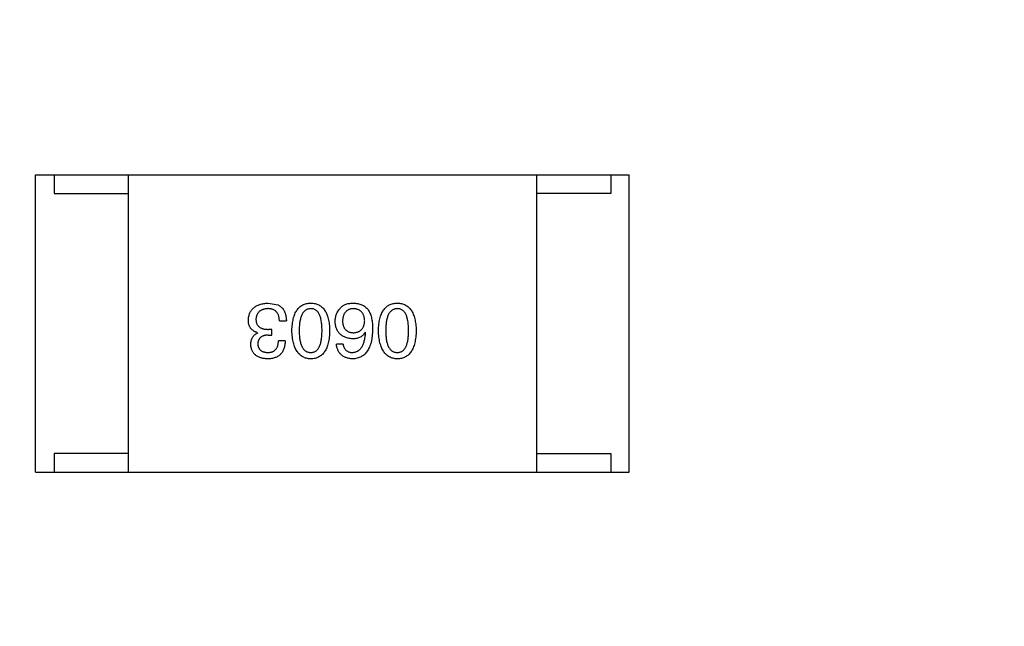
# Model space of a CAD drawing. Header units: millimetres. Extents: x 718 to 1157, y -195 to -52.
# Tile 56 of 156: x 1079.99 to 1082.64, y -134.75 to -133.11. Entities that reach past the tile are written whole.
import ezdxf

# ---------------------------------------------------------------- set-up
doc = ezdxf.new("R2010")
doc.units = ezdxf.units.MM
doc.header["$LTSCALE"] = 1.21
doc.header["$MEASUREMENT"] = 0
doc.header["$PDMODE"] = 3
doc.header["$PDSIZE"] = 0.3125
doc.layers.get('0').update_dxf_attribs({"linetype": 'CONTINUOUS'})
doc.layers.get('DEFPOINTS').update_dxf_attribs({"linetype": 'CONTINUOUS'})
doc.layers.add('Dim', color=3, linetype='CONTINUOUS', lineweight=25)
doc.styles.get("Standard").update_dxf_attribs({"font": 'txt', "width": 0.8})
doc.dimstyles.get("Standard").update_dxf_attribs({"dimtxt": 0.15625, "dimasz": 0.1875, "dimexe": 0.125, "dimexo": 0.0625, "dimgap": 0.09, "dimtad": 0, "dimtih": 1, "dimtoh": 1, "dimzin": 4, "dimdsep": 46, "dimtxsty": 'Standard', "dimblk": '_FILLED', "dimblk1": '_FILLED', "dimblk2": '_FILLED', "dimcen": 0.09, "dimazin": 1, "dimtp": 0.01, "dimtm": 0.01, "dimtfac": 1, "dimtofl": 0, "dimtmove": 0, "dimatfit": 3, "dimldrblk": '_FILLED', "dimfxl": 1, "dimtolj": 1, "dimtzin": 4, "dimarcsym": 0})

# ---------------------------------------------------------------- blocks, each defined once
blk = doc.blocks.new('_FILLED')
at = {"color": 0, "linetype": 'ByBlock'}
blk.add_solid([(0, 0), (-1, 0.1667), (-1, -0.1667)], dxfattribs=at)
blk = doc.blocks.new('*D41')
at = {"layer": 'DEFPOINTS', "color": 0}
for p in [(1078.3878, -101.7796), (1078.3878, -150.8296), (1143.3384, -150.8296)]:
    blk.add_point(p, dxfattribs=at)
at = {"layer": 'Dim', "color": 0, "lineweight": -2}
for p, q in [((1078.4503, -101.7796), (1143.4634, -101.7796)), ((1143.3384, -104.3196), (1143.3384, -122.3813)), ((1143.3384, -148.2896), (1143.3384, -130.2279)), ((1078.4503, -150.8296), (1143.4634, -150.8296))]:
    blk.add_line(p, q, dxfattribs=at)
at = {"layer": 'Dim', "color": 0, "lineweight": -2, "xscale": 2.54, "yscale": 2.54, "zscale": 2.54}
for p, rotation in [((1143.3384, -101.7796), 90), ((1143.3384, -150.8296), 270)]:
    blk.add_blockref('_FILLED', p, dxfattribs=dict(at, rotation=rotation))
at = {"layer": 'Dim', "color": 0, "insert": (1143.3384, -126.3046), "char_height": 2.5, "attachment_point": 5, "rotation": 90, "line_spacing_factor": 2.5}
blk.add_mtext('\\A1;49.05', dxfattribs=at)

msp = doc.modelspace()

# ---------------------------------------------------------------- linework, layer by layer
at = {"color": 7, "linetype": 'Continuous'}
for p, q in [((1080.0333, -133.5325), (1081.6333, -133.5325)), ((1080.0333, -134.3325), (1080.0333, -133.5325)), ((1080.0833, -133.5325), (1080.0833, -133.5825)), ((1080.2833, -133.5325), (1080.2833, -134.3325)), ((1081.3833, -133.5325), (1081.3833, -134.3325)), ((1081.5833, -133.5325), (1081.5833, -133.5825)), ((1081.6333, -134.3325), (1081.6333, -133.5325)), ((1080.0833, -133.5825), (1080.2833, -133.5825)), ((1081.5833, -133.5825), (1081.3833, -133.5825)), ((1080.6601, -133.8777), (1080.6872, -133.8826)), ((1080.6905, -133.9253), (1080.7093, -133.9253)), ((1080.6314, -133.9572), (1080.6314, -133.9581)), ((1080.67, -133.9482), (1080.6609, -133.9482)), ((1080.67, -133.9638), (1080.67, -133.9482)), ((1080.9228, -133.9564), (1080.922, -133.9556)), ((1080.6601, -133.9638), (1080.67, -133.9638)), ((1080.706, -133.9794), (1080.688, -133.9794)), ((1080.8621, -133.9884), (1080.8441, -133.9884)), ((1080.2833, -134.2825), (1080.0833, -134.2825)), ((1080.0833, -134.2825), (1080.0833, -134.3325)), ((1081.3833, -134.2825), (1081.5833, -134.2825)), ((1081.5833, -134.2825), (1081.5833, -134.3325)), ((1080.0333, -134.3325), (1081.6333, -134.3325))]:
    msp.add_line(p, q, dxfattribs=at)
for points, knots in [([(1080.6069, -133.9236), (1080.607, -133.9218), (1080.6072, -133.9183), (1080.6081, -133.9133), (1080.6094, -133.9086), (1080.611, -133.9042), (1080.613, -133.9001), (1080.6154, -133.8964), (1080.6182, -133.893), (1080.6214, -133.8899), (1080.6249, -133.8872), (1080.6288, -133.8849), (1080.6331, -133.8828), (1080.6378, -133.8811), (1080.6429, -133.8798), (1080.6483, -133.8787), (1080.6541, -133.878), (1080.6581, -133.8778), (1080.6601, -133.8777)], [0, 0, 0, 0, 0.068236, 0.132937, 0.194125, 0.253174, 0.310181, 0.365986, 0.421096, 0.476216, 0.532352, 0.590232, 0.649824, 0.71274, 0.778406, 0.848058, 0.921922, 1, 1, 1, 1]), ([(1080.7242, -133.9515), (1080.7243, -133.9486), (1080.7245, -133.9428), (1080.7253, -133.9345), (1080.7264, -133.9268), (1080.7279, -133.9197), (1080.7298, -133.9131), (1080.732, -133.907), (1080.7346, -133.9015), (1080.7376, -133.8966), (1080.741, -133.8922), (1080.7448, -133.8884), (1080.7489, -133.8852), (1080.7534, -133.8825), (1080.7583, -133.8805), (1080.7636, -133.8789), (1080.7692, -133.878), (1080.7731, -133.8778), (1080.7751, -133.8777)], [0, 0, 0, 0, 0.08769, 0.170218, 0.24749, 0.319818, 0.387758, 0.451391, 0.511445, 0.568185, 0.622681, 0.67526, 0.726746, 0.778428, 0.830764, 0.884397, 0.940866, 1, 1, 1, 1]), ([(1080.7751, -133.8777), (1080.7771, -133.8778), (1080.7809, -133.878), (1080.7866, -133.8789), (1080.7918, -133.8805), (1080.7967, -133.8825), (1080.8012, -133.8852), (1080.8054, -133.8884), (1080.8091, -133.8922), (1080.8125, -133.8966), (1080.8155, -133.9015), (1080.8181, -133.907), (1080.8203, -133.9131), (1080.8222, -133.9197), (1080.8237, -133.9268), (1080.8248, -133.9345), (1080.8256, -133.9428), (1080.8258, -133.9486), (1080.8259, -133.9515)], [0, 0, 0, 0, 0.059135, 0.115606, 0.169241, 0.221578, 0.273261, 0.324749, 0.377329, 0.431642, 0.488541, 0.548597, 0.612232, 0.680174, 0.752504, 0.829777, 0.912307, 1, 1, 1, 1]), ([(1080.8556, -133.89), (1080.8565, -133.889), (1080.8584, -133.8868), (1080.8619, -133.8842), (1080.8658, -133.882), (1080.8702, -133.8803), (1080.8751, -133.8789), (1080.8805, -133.8781), (1080.8863, -133.8776), (1080.8904, -133.8777), (1080.8925, -133.8777)], [0, 0, 0, 0, 0.105033, 0.21147, 0.321511, 0.438526, 0.563605, 0.698055, 0.843218, 1, 1, 1, 1]), ([(1080.8925, -133.8777), (1080.8945, -133.8778), (1080.8985, -133.8781), (1080.9043, -133.8792), (1080.9098, -133.8808), (1080.9148, -133.883), (1080.9195, -133.8857), (1080.9238, -133.8891), (1080.9277, -133.8929), (1080.9299, -133.8959), (1080.931, -133.8974)], [0, 0, 0, 0, 0.137449, 0.267856, 0.393219, 0.514735, 0.63397, 0.753734, 0.874967, 1, 1, 1, 1]), ([(1080.9574, -133.9515), (1080.9575, -133.9486), (1080.9577, -133.9428), (1080.9585, -133.9345), (1080.9596, -133.9268), (1080.9611, -133.9197), (1080.9629, -133.9131), (1080.9652, -133.907), (1080.9678, -133.9015), (1080.9708, -133.8966), (1080.9742, -133.8922), (1080.9779, -133.8884), (1080.9821, -133.8852), (1080.9866, -133.8825), (1080.9915, -133.8805), (1080.9967, -133.8789), (1081.0023, -133.878), (1081.0062, -133.8778), (1081.0082, -133.8777)], [0, 0, 0, 0, 0.08769, 0.170218, 0.24749, 0.319818, 0.387758, 0.451391, 0.511445, 0.568185, 0.622681, 0.67526, 0.726746, 0.778428, 0.830764, 0.884397, 0.940866, 1, 1, 1, 1]), ([(1081.0082, -133.8777), (1081.0102, -133.8778), (1081.0141, -133.878), (1081.0197, -133.8789), (1081.025, -133.8805), (1081.0299, -133.8825), (1081.0344, -133.8852), (1081.0385, -133.8884), (1081.0423, -133.8922), (1081.0456, -133.8966), (1081.0487, -133.9015), (1081.0512, -133.907), (1081.0535, -133.9131), (1081.0554, -133.9197), (1081.0569, -133.9268), (1081.058, -133.9345), (1081.0587, -133.9428), (1081.0589, -133.9486), (1081.059, -133.9515)], [0, 0, 0, 0, 0.059135, 0.115606, 0.169241, 0.221578, 0.273261, 0.324749, 0.377329, 0.431642, 0.488541, 0.548597, 0.612232, 0.680174, 0.752504, 0.829777, 0.912307, 1, 1, 1, 1]), ([(1080.6593, -133.8925), (1080.6581, -133.8926), (1080.6557, -133.8927), (1080.6522, -133.8933), (1080.649, -133.894), (1080.646, -133.8948), (1080.6432, -133.8959), (1080.6406, -133.8972), (1080.6383, -133.8987), (1080.6361, -133.9004), (1080.6342, -133.9024), (1080.6325, -133.9044), (1080.6311, -133.9068), (1080.6299, -133.9093), (1080.6289, -133.9119), (1080.6281, -133.9148), (1080.6276, -133.9179), (1080.6274, -133.9201), (1080.6273, -133.9212)], [0, 0, 0, 0, 0.076694, 0.149502, 0.218019, 0.283183, 0.345589, 0.405199, 0.462852, 0.519478, 0.575313, 0.630559, 0.687006, 0.744638, 0.804006, 0.866059, 0.931486, 1, 1, 1, 1]), ([(1080.6905, -133.9253), (1080.6904, -133.9239), (1080.6903, -133.9214), (1080.6898, -133.9177), (1080.6892, -133.9142), (1080.6883, -133.911), (1080.6871, -133.908), (1080.6858, -133.9053), (1080.6841, -133.9029), (1080.6823, -133.9006), (1080.6802, -133.8987), (1080.6779, -133.897), (1080.6754, -133.8956), (1080.6726, -133.8945), (1080.6696, -133.8936), (1080.6664, -133.8929), (1080.6629, -133.8925), (1080.6605, -133.8925), (1080.6593, -133.8925)], [0, 0, 0, 0, 0.07723, 0.149593, 0.217944, 0.282232, 0.34411, 0.402297, 0.458791, 0.513966, 0.568538, 0.623291, 0.679957, 0.737243, 0.798142, 0.86118, 0.928728, 1, 1, 1, 1]), ([(1080.6872, -133.8826), (1080.688, -133.8831), (1080.6898, -133.8839), (1080.6922, -133.8854), (1080.6945, -133.8871), (1080.6966, -133.889), (1080.6985, -133.891), (1080.7003, -133.8932), (1080.7019, -133.8956), (1080.7034, -133.8982), (1080.7047, -133.901), (1080.7059, -133.9039), (1080.7068, -133.9071), (1080.7077, -133.9104), (1080.7083, -133.9138), (1080.7088, -133.9175), (1080.7092, -133.9213), (1080.7093, -133.9239), (1080.7093, -133.9253)], [0, 0, 0, 0, 0.056906, 0.113264, 0.168825, 0.223843, 0.279195, 0.335267, 0.392098, 0.450414, 0.51054, 0.572219, 0.636652, 0.703156, 0.773102, 0.845505, 0.921063, 1, 1, 1, 1]), ([(1080.7751, -133.8925), (1080.7738, -133.8926), (1080.7713, -133.8927), (1080.7678, -133.8935), (1080.7645, -133.8947), (1080.7614, -133.8964), (1080.7585, -133.8985), (1080.756, -133.9012), (1080.7537, -133.9042), (1080.7516, -133.9077), (1080.7498, -133.9116), (1080.7482, -133.916), (1080.7469, -133.9208), (1080.7458, -133.9261), (1080.7449, -133.9318), (1080.7443, -133.938), (1080.744, -133.9446), (1080.7439, -133.9492), (1080.7439, -133.9515)], [0, 0, 0, 0, 0.050879, 0.099377, 0.146973, 0.193618, 0.240619, 0.289461, 0.34047, 0.395283, 0.453059, 0.515633, 0.582666, 0.655287, 0.732971, 0.815933, 0.905166, 1, 1, 1, 1]), ([(1080.8054, -133.9515), (1080.8054, -133.9491), (1080.8053, -133.9445), (1080.805, -133.9378), (1080.8044, -133.9316), (1080.8036, -133.9258), (1080.8025, -133.9205), (1080.8013, -133.9156), (1080.7997, -133.9112), (1080.7979, -133.9073), (1080.7959, -133.9038), (1080.7937, -133.9008), (1080.7912, -133.8982), (1080.7884, -133.8961), (1080.7854, -133.8945), (1080.7822, -133.8933), (1080.7787, -133.8926), (1080.7763, -133.8925), (1080.7751, -133.8925)], [0, 0, 0, 0, 0.096457, 0.187288, 0.27178, 0.350132, 0.423455, 0.491343, 0.554037, 0.612253, 0.666313, 0.717038, 0.764921, 0.811214, 0.856775, 0.902988, 0.950234, 1, 1, 1, 1]), ([(1080.8408, -133.9269), (1080.8409, -133.9252), (1080.841, -133.9217), (1080.8416, -133.9166), (1080.8428, -133.9117), (1080.8444, -133.907), (1080.8465, -133.9025), (1080.8491, -133.8981), (1080.8521, -133.8939), (1080.8544, -133.8913), (1080.8556, -133.89)], [0, 0, 0, 0, 0.12904, 0.253809, 0.377066, 0.499122, 0.621469, 0.744665, 0.870607, 1, 1, 1, 1]), ([(1080.8892, -133.8925), (1080.8881, -133.8926), (1080.8859, -133.8928), (1080.8828, -133.8933), (1080.8799, -133.8941), (1080.8773, -133.8951), (1080.8747, -133.8964), (1080.8724, -133.8979), (1080.8703, -133.8997), (1080.8684, -133.9017), (1080.8667, -133.9039), (1080.8652, -133.9064), (1080.8639, -133.9091), (1080.8628, -133.912), (1080.862, -133.9152), (1080.8613, -133.9186), (1080.8607, -133.9223), (1080.8606, -133.9248), (1080.8605, -133.9261)], [0, 0, 0, 0, 0.066682, 0.130303, 0.190802, 0.248749, 0.30534, 0.361219, 0.415721, 0.471765, 0.528279, 0.586428, 0.64659, 0.710143, 0.776461, 0.846692, 0.921137, 1, 1, 1, 1]), ([(1080.9203, -133.9253), (1080.9202, -133.924), (1080.9201, -133.9215), (1080.9195, -133.9178), (1080.9188, -133.9144), (1080.9178, -133.9113), (1080.9167, -133.9083), (1080.9152, -133.9057), (1080.9136, -133.9032), (1080.9117, -133.9011), (1080.9097, -133.8991), (1080.9074, -133.8975), (1080.9049, -133.896), (1080.9022, -133.8948), (1080.8992, -133.8938), (1080.8961, -133.8931), (1080.8927, -133.8926), (1080.8904, -133.8925), (1080.8892, -133.8925)], [0, 0, 0, 0, 0.076467, 0.148148, 0.216496, 0.280559, 0.342274, 0.401168, 0.458322, 0.514073, 0.569257, 0.62465, 0.68124, 0.739113, 0.799947, 0.862804, 0.929597, 1, 1, 1, 1]), ([(1080.931, -133.8974), (1080.9318, -133.899), (1080.9336, -133.9022), (1080.9358, -133.9074), (1080.9376, -133.9131), (1080.939, -133.9192), (1080.9403, -133.9258), (1080.941, -133.9329), (1080.9416, -133.9404), (1080.9416, -133.9456), (1080.9416, -133.9482)], [0, 0, 0, 0, 0.101889, 0.209155, 0.322694, 0.442863, 0.569758, 0.70479, 0.848502, 1, 1, 1, 1]), ([(1081.0082, -133.8925), (1081.007, -133.8926), (1081.0045, -133.8927), (1081.0009, -133.8935), (1080.9976, -133.8947), (1080.9945, -133.8964), (1080.9917, -133.8985), (1080.9892, -133.9012), (1080.9868, -133.9042), (1080.9847, -133.9077), (1080.9829, -133.9116), (1080.9814, -133.916), (1080.98, -133.9208), (1080.9789, -133.9261), (1080.9781, -133.9318), (1080.9775, -133.938), (1080.9771, -133.9446), (1080.9771, -133.9492), (1080.9771, -133.9515)], [0, 0, 0, 0, 0.050879, 0.099377, 0.146973, 0.193618, 0.240619, 0.289461, 0.34047, 0.395283, 0.453059, 0.515633, 0.582666, 0.655287, 0.732971, 0.815933, 0.905166, 1, 1, 1, 1]), ([(1081.0385, -133.9515), (1081.0385, -133.9491), (1081.0385, -133.9445), (1081.0381, -133.9378), (1081.0375, -133.9316), (1081.0367, -133.9258), (1081.0356, -133.9205), (1081.0344, -133.9156), (1081.0328, -133.9112), (1081.0311, -133.9073), (1081.0291, -133.9038), (1081.0268, -133.9008), (1081.0243, -133.8982), (1081.0215, -133.8961), (1081.0186, -133.8945), (1081.0153, -133.8933), (1081.0118, -133.8926), (1081.0094, -133.8925), (1081.0082, -133.8925)], [0, 0, 0, 0, 0.096457, 0.187288, 0.27178, 0.350132, 0.423455, 0.491343, 0.554037, 0.612253, 0.666313, 0.717038, 0.764921, 0.811214, 0.856775, 0.902988, 0.950234, 1, 1, 1, 1]), ([(1080.6314, -133.9572), (1080.6304, -133.9569), (1080.6285, -133.9563), (1080.6257, -133.9552), (1080.6231, -133.9538), (1080.6207, -133.9524), (1080.6185, -133.9508), (1080.6164, -133.9491), (1080.6146, -133.9472), (1080.6129, -133.9452), (1080.6115, -133.943), (1080.6103, -133.9407), (1080.6092, -133.9382), (1080.6084, -133.9355), (1080.6076, -133.9328), (1080.6072, -133.9299), (1080.6069, -133.9268), (1080.6069, -133.9247), (1080.6069, -133.9236)], [0, 0, 0, 0, 0.069445, 0.136039, 0.200011, 0.261745, 0.322328, 0.381403, 0.438864, 0.496655, 0.554398, 0.612391, 0.672266, 0.733005, 0.79604, 0.861293, 0.928785, 1, 1, 1, 1]), ([(1080.6273, -133.9212), (1080.6274, -133.9223), (1080.6274, -133.9244), (1080.6278, -133.9275), (1080.6285, -133.9303), (1080.6294, -133.933), (1080.6306, -133.9355), (1080.632, -133.9377), (1080.6337, -133.9397), (1080.6357, -133.9415), (1080.638, -133.9431), (1080.6405, -133.9445), (1080.6433, -133.9457), (1080.6463, -133.9466), (1080.6496, -133.9474), (1080.6532, -133.9478), (1080.657, -133.9482), (1080.6596, -133.9482), (1080.6609, -133.9482)], [0, 0, 0, 0, 0.066518, 0.129194, 0.188613, 0.245254, 0.300032, 0.353805, 0.407079, 0.461108, 0.516272, 0.574141, 0.634837, 0.699275, 0.767504, 0.840272, 0.917505, 1, 1, 1, 1]), ([(1080.8875, -133.9736), (1080.8857, -133.9735), (1080.8822, -133.9731), (1080.877, -133.9722), (1080.8722, -133.9711), (1080.8678, -133.9696), (1080.8636, -133.9677), (1080.8598, -133.9656), (1080.8564, -133.9631), (1080.8533, -133.9604), (1080.8505, -133.9573), (1080.8481, -133.9538), (1080.846, -133.9501), (1080.8442, -133.9461), (1080.8429, -133.9417), (1080.8418, -133.9371), (1080.8411, -133.9321), (1080.8409, -133.9287), (1080.8408, -133.9269)], [0, 0, 0, 0, 0.074228, 0.144548, 0.211288, 0.274576, 0.335162, 0.393915, 0.450599, 0.506657, 0.562409, 0.618617, 0.676096, 0.735061, 0.79654, 0.860906, 0.928473, 1, 1, 1, 1]), ([(1080.8605, -133.9261), (1080.8606, -133.9273), (1080.8607, -133.9297), (1080.8613, -133.9332), (1080.862, -133.9364), (1080.8629, -133.9394), (1080.864, -133.9421), (1080.8653, -133.9447), (1080.8669, -133.947), (1080.8686, -133.9491), (1080.8706, -133.9509), (1080.8728, -133.9525), (1080.8752, -133.9539), (1080.8777, -133.9551), (1080.8805, -133.956), (1080.8835, -133.9566), (1080.8867, -133.9571), (1080.8889, -133.9572), (1080.89, -133.9572)], [0, 0, 0, 0, 0.076288, 0.14871, 0.216387, 0.281386, 0.342528, 0.402111, 0.4591, 0.514852, 0.569974, 0.625644, 0.682226, 0.740156, 0.800362, 0.863471, 0.930116, 1, 1, 1, 1]), ([(1080.89, -133.9572), (1080.8912, -133.9572), (1080.8934, -133.9571), (1080.8967, -133.9566), (1080.8998, -133.9559), (1080.9026, -133.955), (1080.9053, -133.9539), (1080.9077, -133.9524), (1080.91, -133.9508), (1080.912, -133.9489), (1080.9138, -133.9467), (1080.9153, -133.9444), (1080.9167, -133.9418), (1080.9179, -133.9389), (1080.9188, -133.9358), (1080.9196, -133.9325), (1080.9201, -133.929), (1080.9202, -133.9265), (1080.9203, -133.9253)], [0, 0, 0, 0, 0.070453, 0.136523, 0.199866, 0.260392, 0.318446, 0.374657, 0.430182, 0.485556, 0.541071, 0.598396, 0.657208, 0.718642, 0.783247, 0.851631, 0.923928, 1, 1, 1, 1]), ([(1080.6134, -133.9892), (1080.6135, -133.9874), (1080.6135, -133.9838), (1080.6144, -133.9787), (1080.6158, -133.9741), (1080.6178, -133.9699), (1080.6204, -133.9662), (1080.6235, -133.963), (1080.6272, -133.9602), (1080.63, -133.9588), (1080.6314, -133.9581)], [0, 0, 0, 0, 0.143686, 0.277942, 0.40333, 0.521785, 0.638573, 0.755208, 0.874773, 1, 1, 1, 1]), ([(1080.7751, -134.0277), (1080.7731, -134.0276), (1080.7693, -134.0274), (1080.7637, -134.0263), (1080.7585, -134.0247), (1080.7537, -134.0225), (1080.7492, -134.0197), (1080.7451, -134.0163), (1080.7414, -134.0123), (1080.738, -134.0078), (1080.735, -134.0028), (1080.7324, -133.9971), (1080.7301, -133.9909), (1080.7282, -133.9841), (1080.7267, -133.9768), (1080.7255, -133.9689), (1080.7246, -133.9604), (1080.7244, -133.9545), (1080.7242, -133.9515)], [0, 0, 0, 0, 0.057415, 0.112361, 0.16496, 0.216437, 0.267441, 0.318839, 0.371478, 0.426325, 0.483626, 0.544235, 0.608673, 0.677374, 0.750405, 0.828394, 0.911525, 1, 1, 1, 1]), ([(1080.7439, -133.9515), (1080.7439, -133.9539), (1080.744, -133.9585), (1080.7443, -133.9652), (1080.7449, -133.9714), (1080.7458, -133.9772), (1080.7469, -133.9825), (1080.7482, -133.9874), (1080.7498, -133.9918), (1080.7516, -133.9957), (1080.7537, -133.9992), (1080.756, -134.0022), (1080.7586, -134.0048), (1080.7614, -134.0069), (1080.7645, -134.0085), (1080.7678, -134.0097), (1080.7714, -134.0104), (1080.7738, -134.0105), (1080.7751, -134.0105)], [0, 0, 0, 0, 0.095719, 0.185854, 0.269738, 0.347952, 0.420315, 0.487894, 0.550245, 0.608186, 0.662454, 0.713283, 0.761375, 0.808209, 0.854301, 0.901312, 0.949396, 1, 1, 1, 1]), ([(1080.7751, -134.0105), (1080.7763, -134.0105), (1080.7787, -134.0104), (1080.7822, -134.0097), (1080.7854, -134.0085), (1080.7884, -134.0069), (1080.7911, -134.0048), (1080.7937, -134.0022), (1080.7959, -133.9992), (1080.7979, -133.9957), (1080.7997, -133.9918), (1080.8013, -133.9874), (1080.8025, -133.9825), (1080.8036, -133.9772), (1080.8044, -133.9714), (1080.805, -133.9652), (1080.8053, -133.9585), (1080.8054, -133.9539), (1080.8054, -133.9515)], [0, 0, 0, 0, 0.049764, 0.097007, 0.143217, 0.188577, 0.235116, 0.282997, 0.333719, 0.387776, 0.445989, 0.508679, 0.576563, 0.649481, 0.728235, 0.812722, 0.903548, 1, 1, 1, 1]), ([(1080.8259, -133.9515), (1080.8258, -133.9545), (1080.8256, -133.9605), (1080.8248, -133.969), (1080.8237, -133.977), (1080.8222, -133.9844), (1080.8203, -133.9912), (1080.8181, -133.9975), (1080.8155, -134.0032), (1080.8125, -134.0082), (1080.8091, -134.0128), (1080.8054, -134.0167), (1080.8012, -134.02), (1080.7967, -134.0228), (1080.7918, -134.0249), (1080.7866, -134.0265), (1080.7809, -134.0275), (1080.7771, -134.0276), (1080.7751, -134.0277)], [0, 0, 0, 0, 0.088823, 0.172287, 0.250296, 0.323438, 0.392244, 0.456221, 0.516635, 0.573871, 0.628, 0.680335, 0.731489, 0.782557, 0.834044, 0.886738, 0.942089, 1, 1, 1, 1]), ([(1080.9416, -133.9482), (1080.9415, -133.9514), (1080.9414, -133.9575), (1080.9405, -133.9663), (1080.9394, -133.9746), (1080.9377, -133.9823), (1080.9358, -133.9893), (1080.9334, -133.9958), (1080.9306, -134.0017), (1080.9274, -134.007), (1080.9239, -134.0117), (1080.9198, -134.0158), (1080.9155, -134.0194), (1080.9106, -134.0223), (1080.9054, -134.0245), (1080.8998, -134.0263), (1080.8938, -134.0274), (1080.8897, -134.0276), (1080.8875, -134.0277)], [0, 0, 0, 0, 0.087517, 0.169686, 0.246944, 0.319347, 0.387088, 0.450961, 0.511075, 0.567974, 0.622351, 0.675039, 0.726853, 0.778688, 0.83093, 0.884738, 0.941043, 1, 1, 1, 1]), ([(1080.922, -133.9556), (1080.9211, -133.957), (1080.9194, -133.9598), (1080.9162, -133.9636), (1080.9126, -133.9667), (1080.9085, -133.9693), (1080.9039, -133.9712), (1080.8988, -133.9726), (1080.8933, -133.9735), (1080.8895, -133.9736), (1080.8875, -133.9736)], [0, 0, 0, 0, 0.122276, 0.239997, 0.35611, 0.473903, 0.59404, 0.720428, 0.855383, 1, 1, 1, 1]), ([(1080.8875, -134.0105), (1080.8888, -134.0104), (1080.8914, -134.0102), (1080.8951, -134.0094), (1080.8985, -134.0082), (1080.9018, -134.0066), (1080.9048, -134.0046), (1080.9076, -134.0022), (1080.9101, -133.9993), (1080.9125, -133.9962), (1080.9145, -133.9926), (1080.9164, -133.9886), (1080.918, -133.9842), (1080.9194, -133.9794), (1080.9206, -133.9742), (1080.9216, -133.9686), (1080.9223, -133.9627), (1080.9226, -133.9585), (1080.9228, -133.9564)], [0, 0, 0, 0, 0.054741, 0.107075, 0.158339, 0.208382, 0.258772, 0.310045, 0.362765, 0.417822, 0.475982, 0.537466, 0.602901, 0.673037, 0.747247, 0.826291, 0.910782, 1, 1, 1, 1]), ([(1081.0082, -134.0277), (1081.0063, -134.0276), (1081.0024, -134.0274), (1080.9969, -134.0263), (1080.9917, -134.0247), (1080.9869, -134.0225), (1080.9824, -134.0197), (1080.9783, -134.0163), (1080.9746, -134.0123), (1080.9712, -134.0078), (1080.9682, -134.0028), (1080.9655, -133.9971), (1080.9633, -133.9909), (1080.9614, -133.9841), (1080.9598, -133.9768), (1080.9586, -133.9689), (1080.9578, -133.9604), (1080.9575, -133.9545), (1080.9574, -133.9515)], [0, 0, 0, 0, 0.057415, 0.112361, 0.16496, 0.216437, 0.267441, 0.318839, 0.371478, 0.426325, 0.483626, 0.544235, 0.608673, 0.677374, 0.750405, 0.828394, 0.911525, 1, 1, 1, 1]), ([(1080.9771, -133.9515), (1080.9771, -133.9539), (1080.9771, -133.9585), (1080.9775, -133.9652), (1080.9781, -133.9714), (1080.9789, -133.9772), (1080.98, -133.9825), (1080.9813, -133.9874), (1080.9829, -133.9918), (1080.9847, -133.9957), (1080.9868, -133.9992), (1080.9891, -134.0022), (1080.9917, -134.0048), (1080.9945, -134.0069), (1080.9976, -134.0085), (1081.0009, -134.0097), (1081.0045, -134.0104), (1081.007, -134.0105), (1081.0082, -134.0105)], [0, 0, 0, 0, 0.095719, 0.185854, 0.269738, 0.347952, 0.420315, 0.487894, 0.550245, 0.608186, 0.662454, 0.713283, 0.761375, 0.808209, 0.854301, 0.901312, 0.949396, 1, 1, 1, 1]), ([(1081.0082, -134.0105), (1081.0094, -134.0105), (1081.0118, -134.0104), (1081.0153, -134.0097), (1081.0186, -134.0085), (1081.0216, -134.0069), (1081.0243, -134.0048), (1081.0268, -134.0022), (1081.0291, -133.9992), (1081.0311, -133.9957), (1081.0328, -133.9918), (1081.0344, -133.9874), (1081.0356, -133.9825), (1081.0368, -133.9772), (1081.0375, -133.9714), (1081.0381, -133.9652), (1081.0385, -133.9585), (1081.0385, -133.9539), (1081.0385, -133.9515)], [0, 0, 0, 0, 0.049764, 0.097007, 0.143217, 0.188577, 0.235116, 0.282997, 0.333719, 0.387776, 0.445989, 0.508679, 0.576563, 0.649481, 0.728235, 0.812722, 0.903548, 1, 1, 1, 1]), ([(1081.059, -133.9515), (1081.0589, -133.9545), (1081.0587, -133.9605), (1081.058, -133.969), (1081.0569, -133.977), (1081.0553, -133.9844), (1081.0535, -133.9912), (1081.0512, -133.9975), (1081.0486, -134.0032), (1081.0456, -134.0082), (1081.0423, -134.0128), (1081.0385, -134.0167), (1081.0344, -134.02), (1081.0299, -134.0228), (1081.025, -134.0249), (1081.0197, -134.0265), (1081.0141, -134.0275), (1081.0102, -134.0276), (1081.0082, -134.0277)], [0, 0, 0, 0, 0.088823, 0.172287, 0.250296, 0.323438, 0.392244, 0.456221, 0.516635, 0.573871, 0.628, 0.680335, 0.731489, 0.782557, 0.834044, 0.886738, 0.942089, 1, 1, 1, 1]), ([(1080.6601, -133.9638), (1080.659, -133.9638), (1080.6569, -133.9639), (1080.6538, -133.9643), (1080.651, -133.9648), (1080.6483, -133.9655), (1080.6458, -133.9664), (1080.6435, -133.9675), (1080.6415, -133.9687), (1080.6396, -133.9701), (1080.638, -133.9717), (1080.6365, -133.9735), (1080.6353, -133.9754), (1080.6342, -133.9775), (1080.6334, -133.9798), (1080.6328, -133.9822), (1080.6324, -133.9848), (1080.6323, -133.9866), (1080.6323, -133.9876)], [0, 0, 0, 0, 0.079415, 0.154091, 0.22508, 0.29186, 0.355026, 0.415127, 0.472418, 0.528511, 0.583551, 0.638361, 0.693547, 0.750023, 0.807857, 0.868401, 0.932259, 1, 1, 1, 1]), ([(1080.706, -133.9794), (1080.706, -133.9813), (1080.7058, -133.985), (1080.7052, -133.9904), (1080.7042, -133.9955), (1080.7029, -134.0002), (1080.7011, -134.0045), (1080.6991, -134.0085), (1080.6966, -134.0121), (1080.6938, -134.0153), (1080.6906, -134.0182), (1080.6871, -134.0206), (1080.6832, -134.0228), (1080.6789, -134.0245), (1080.6743, -134.0259), (1080.6694, -134.0269), (1080.664, -134.0276), (1080.6604, -134.0277), (1080.6585, -134.0277)], [0, 0, 0, 0, 0.074804, 0.144899, 0.211458, 0.274554, 0.334363, 0.392059, 0.448123, 0.503024, 0.558154, 0.613471, 0.670844, 0.729926, 0.792003, 0.857405, 0.926768, 1, 1, 1, 1]), ([(1080.6593, -134.0105), (1080.6604, -134.0105), (1080.6626, -134.0105), (1080.6658, -134.0101), (1080.6688, -134.0095), (1080.6715, -134.0086), (1080.6741, -134.0076), (1080.6764, -134.0062), (1080.6786, -134.0046), (1080.6805, -134.0028), (1080.6822, -134.0007), (1080.6836, -133.9983), (1080.6849, -133.9958), (1080.686, -133.993), (1080.6868, -133.9899), (1080.6874, -133.9866), (1080.6878, -133.9831), (1080.6879, -133.9806), (1080.688, -133.9794)], [0, 0, 0, 0, 0.069877, 0.136363, 0.198671, 0.257968, 0.315462, 0.370709, 0.425568, 0.479847, 0.535753, 0.592303, 0.651386, 0.713311, 0.778642, 0.84836, 0.921866, 1, 1, 1, 1]), ([(1080.6585, -134.0277), (1080.6568, -134.0276), (1080.6534, -134.0275), (1080.6486, -134.0268), (1080.644, -134.026), (1080.6398, -134.0248), (1080.6358, -134.0234), (1080.6322, -134.0216), (1080.6289, -134.0196), (1080.6259, -134.0173), (1080.6232, -134.0148), (1080.6208, -134.0119), (1080.6188, -134.0088), (1080.6171, -134.0054), (1080.6157, -134.0018), (1080.6146, -133.9978), (1080.6138, -133.9936), (1080.6135, -133.9907), (1080.6134, -133.9892)], [0, 0, 0, 0, 0.077845, 0.151584, 0.221397, 0.287366, 0.350104, 0.410398, 0.467998, 0.524388, 0.579979, 0.635152, 0.690917, 0.747936, 0.806661, 0.867861, 0.932479, 1, 1, 1, 1]), ([(1080.6323, -133.9876), (1080.6323, -133.9885), (1080.6325, -133.9902), (1080.633, -133.9927), (1080.6337, -133.9951), (1080.6345, -133.9973), (1080.6356, -133.9993), (1080.6368, -134.0012), (1080.6382, -134.0029), (1080.6398, -134.0044), (1080.6416, -134.0058), (1080.6436, -134.0069), (1080.6458, -134.008), (1080.6481, -134.0088), (1080.6507, -134.0095), (1080.6534, -134.01), (1080.6563, -134.0104), (1080.6583, -134.0105), (1080.6593, -134.0105)], [0, 0, 0, 0, 0.067655, 0.132224, 0.194132, 0.253145, 0.309858, 0.366002, 0.421361, 0.47702, 0.532632, 0.590536, 0.65067, 0.713258, 0.779588, 0.848803, 0.921949, 1, 1, 1, 1]), ([(1080.8875, -134.0277), (1080.886, -134.0276), (1080.8828, -134.0273), (1080.8783, -134.0266), (1080.8741, -134.0257), (1080.8701, -134.0244), (1080.8664, -134.0229), (1080.863, -134.0211), (1080.8598, -134.019), (1080.857, -134.0167), (1080.8544, -134.0141), (1080.8521, -134.0112), (1080.85, -134.0081), (1080.8483, -134.0047), (1080.8468, -134.001), (1080.8456, -133.997), (1080.8447, -133.9928), (1080.8443, -133.9899), (1080.8441, -133.9884)], [0, 0, 0, 0, 0.073784, 0.144317, 0.211047, 0.274818, 0.336501, 0.395724, 0.453465, 0.510016, 0.566585, 0.622844, 0.680328, 0.739335, 0.800408, 0.863904, 0.93053, 1, 1, 1, 1]), ([(1080.8621, -133.9884), (1080.8625, -133.9901), (1080.8633, -133.9935), (1080.8651, -133.998), (1080.8675, -134.0019), (1080.8704, -134.0051), (1080.8739, -134.0075), (1080.878, -134.0093), (1080.8826, -134.0104), (1080.8858, -134.0105), (1080.8875, -134.0105)], [0, 0, 0, 0, 0.1439, 0.274233, 0.394478, 0.509388, 0.621911, 0.738504, 0.863414, 1, 1, 1, 1])]:
    msp.add_open_spline(points, degree=3, knots=knots, dxfattribs=at)

# ---------------------------------------------------------------- dimensions: what is measured, and where the dimension line sits
at = {"layer": 'Dim'}
dim = msp.add_linear_dim(base=(1143.3384, -150.8296), p1=(1078.3878, -101.7796), p2=(1078.3878, -150.8296), angle=90, dimstyle='Standard', override={"dimtxt": 2.5, "dimasz": 2.54, "dimtih": 0, "dimtoh": 0, "dimzin": 0, "dimcen": 0.198, "dimadec": 0, "dimazin": 0, "dimtp": 0, "dimtm": 0, "dimtdec": 4, "dimtzin": 0}, dxfattribs=at)
dim.commit()
dim.dimension.update_dxf_attribs({"geometry": '*D41', "text_midpoint": (1143.3384, -126.3046)})

doc.saveas('drawing.dxf')
